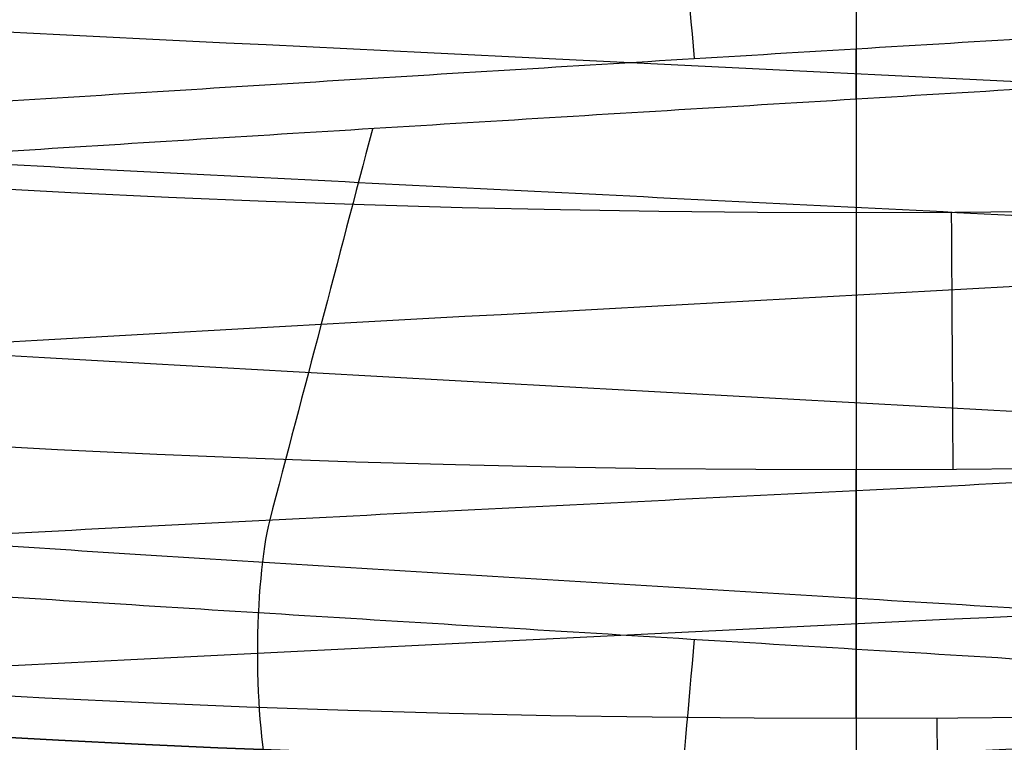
# Model space of a CAD drawing. Header units: centimetres. Extents: x -2.4 to 2.4, y -10.6 to 3.6.
# Tile 17 of 56: x -0.0608 to 0.0108, y -1.0986 to -1.046. Entities that reach past the tile are written whole.
import ezdxf

# ---------------------------------------------------------------- set-up
doc = ezdxf.new("R2010")
doc.units = ezdxf.units.CM
doc.layers.add('Default', color=7, linetype='Continuous', true_color=0x000000)

msp = doc.modelspace()

# ---------------------------------------------------------------- linework, layer by layer
at = {"layer": 'Default'}
for p, q in [((0, 1.77, 13.7), (0, -1.670000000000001, 13.7)), ((3.150002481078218e-11, -0.4675213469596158, 12.3), (3.150002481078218e-11, -1.425494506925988, 12.3)), ((0, -1.002950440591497, 11.80711990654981), (0, -1.060093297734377, 11.95711990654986)), ((0, -1.04501037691, 10.45), (0, -1.18, 10.45)), ((0, -1.096900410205, 11.97), (0, -1.078783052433, 11.97))]:
    msp.add_line(p, q, dxfattribs=at)
at = {"layer": 'Default', "extrusion": (0, 0, -1)}
for centre, radius, start, end in [((4.288504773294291e-16, 4.288504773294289e-16), 2.149999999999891, 315, 135), ((-1.256073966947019e-16, -2.144252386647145e-16, -0.18), 1.899999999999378, 315, 135), ((-8.881784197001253e-17, 8.881784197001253e-17, -0.5), 1.749999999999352, 45.00000000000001, 225), ((0, 0.05, -13.68), 1.74, 90.00000000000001, 270), ((0, 0.04999999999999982, -13.7), 1.72, 90.00000000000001, 270), ((0, 0.05, -12.451744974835), 1.566764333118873, 90, 251.9193094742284), ((-2.564176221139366e-15, -2.564176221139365e-15, -0.45), 2.240000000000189, 134.9999999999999, 315.0000000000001), ((0, 0.05, -10.9), 1.525, 270, 90), ((0, 0.05, -11.37), 1.525, 270, 90), ((0, 0.05, -10.9), 1.525, 90, 270), ((0, 0.05, -11.37), 1.525, 90.00000000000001, 270), ((0, 0.05, -11.41), 1.530287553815, 179.7200707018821, 83.95881870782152), ((-3.03243080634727e-16, -1.256073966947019e-16), 2.149999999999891, 135, 315), ((-3.03243080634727e-16, -1.256073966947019e-16, -0.18), 2.149999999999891, 135, 315), ((2.254025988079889e-09, 0.05000001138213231, -13.5), 1.433589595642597, 289.9216455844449, 90.43115423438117), ((0, 0.05, -9.9), 1.4, 270, 90), ((0, 0.05, -9.822057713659), 1.355, 270, 90), ((0, 0.05, -9.822057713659), 1.355, 90, 270), ((-2.19646523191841e-13, -2.19735341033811e-13), 1.400000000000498, 96.40271283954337, 353.5972871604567), ((-2.19646523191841e-13, -2.19468887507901e-13, -1), 1.400000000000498, 96.40271283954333, 353.5972871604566), ((-3.552713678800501e-16, 0.05000000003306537, -11.4), 1.3488350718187, 96.81251619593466, 359.6984182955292), ((0, 0.05, -11.42), 1.328835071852, 96.86351363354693, 359.6984182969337), ((-1.25607396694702e-16, -3.920609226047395e-16, -0.18), 1.899999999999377, 135, 315), ((8.881784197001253e-17, -8.881784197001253e-17, -0.5), 1.749999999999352, 225, 45), ((1.776356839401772e-16, 0.04999999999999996, -11.38), 1.515, 179.9999999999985, 359.9999999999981), ((0, 0.05, -11.275), 1.515, 180, 0), ((-8.881784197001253e-17, 0.05, -10.94414213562), 1.390857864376, 180, 0), ((-1.776356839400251e-16, 0.05, -11.13), 1.385, 180, 0), ((0, 0.05, -11.044142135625), 1.385, 180, 0), ((3.496758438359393e-13, 0.05, -11.56), 1.352903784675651, 180, 359.9999999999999), ((0, 0.05, -11.55652703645), 1.352599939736, 180, 0), ((8.881784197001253e-17, 0.05, -9.9), 1.334004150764, 180, 0), ((8.881784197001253e-17, 0.05, -11.58), 1.332903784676, 180, 0), ((0, 0.05, -11.58), 1.332903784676, 180, 359.9999999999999), ((0, 0.05, -10.03737387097), 1.27, 180, 0), ((8.881784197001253e-17, 0.05, -10.41), 1.27, 180, 0), ((0, 0.05, -10.45), 1.23, 180, 0), ((0, 0.05, -11.76), 1.23, 180, 0), ((0, 0.05, -11.68), 1.23, 180, 0), ((8.881784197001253e-17, 0.05, -11.78), 1.21, 180, 0), ((0, 0.05, -11.97), 1.146900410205, 180, 0), ((0, 0.05, -11.97), 1.146900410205, 180, 359.9999999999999), ((0, 0.05, -11.95711990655), 1.110093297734, 180, 0), ((-1.776356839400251e-16, -3.51976454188e-15, -11.37), 1.735, 180, 0), ((7.8133318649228e-33, -3.529390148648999e-15, -11.4), 1.705, 180, 0), ((-8.996141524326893e-31, -1.577721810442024e-31, -0.4), 1.705, 180.0000000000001, 5.301865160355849e-30), ((-6.457299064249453e-34, -1.844908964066e-15, -6.15), 1.55, 180, 0), ((-6.368046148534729e-18, 3.004263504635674e-14, -8.4), 1.350000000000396, 184.6843722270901, 355.31562777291), ((1.819441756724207e-18, 2.968736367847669e-14, -9.200000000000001), 1.350000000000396, 184.68437222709, 355.31562777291), ((1.169797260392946e-16, -5.027089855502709e-14, -9.208327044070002), 1.345192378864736, 190.2697526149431, 349.7302473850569), ((8.881784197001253e-17, -6.066258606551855e-14, -6.15), 1.099999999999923, 230.5994312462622, 309.4005687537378), ((1.332267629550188e-16, -6.492584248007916e-14, -6.4), 1.09999999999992, 230.599431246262, 309.4005687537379)]:
    msp.add_arc(centre, radius, start, end, dxfattribs=at)
at = {"layer": 'Default'}
for centre, radius, start, end in [((-1.753237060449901e-15, 1.930872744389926e-15, 0.45), 2.240000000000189, 44.99999999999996, 225.0000000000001), ((-1.79529310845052e-15, 1.884110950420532e-15), 2.240000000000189, 44.99999999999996, 225.0000000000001), ((0, 0, 0.225), 2.24, 45, 225), ((-3.400326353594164e-16, 3.400326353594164e-16, 0.5), 2.190000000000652, 45.00000000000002, 225), ((-1.256073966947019e-16, 3.03243080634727e-16, 0.18), 2.149999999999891, 45.00000000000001, 225), ((0, 0, 0.09000000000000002), 2.15, 45, 225), ((-3.920609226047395e-16, 1.25607396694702e-16), 1.899999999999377, 45.00000000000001, 225), ((0, 0, 0.09000000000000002), 1.9, 45, 225), ((0, 0.05, 13.68), 1.74, 90, 270), ((0, 0.05, 12.59), 1.74, 90, 260.7391860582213), ((0, 0.05, 12.59), 1.74, 279.2608117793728, 89.99999999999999), ((0, 0.04999999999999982, 13.7), 1.72, 90.00000000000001, 270), ((8.881784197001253e-17, 8.881784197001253e-17, 0.4), 1.749999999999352, 315, 135), ((0, 0, 0.4500000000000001), 1.75, 315, 135), ((0, 0.05, 11.4), 1.555, 90.00000000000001, 270), ((-7.006492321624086e-47, 0.05, 11.4), 1.555, 270, 90), ((2.616204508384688e-15, -2.438568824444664e-15), 2.240000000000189, 224.9999999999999, 45.00000000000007), ((0, 0, 0.225), 2.24, 225, 44.99999999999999), ((-2.220446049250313e-16, 0.04999999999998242, 13.40348994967), 1.533528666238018, 89.99999999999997, 250.0783541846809), ((0, 0.05, 11.135), 1.525, 90, 270), ((0, 0.05, 11.135), 1.525, 270, 89.99999999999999), ((-5.329070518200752e-16, 0.04999999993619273, 11.4), 1.520287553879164, 96.04118129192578, 0.279929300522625), ((3.400326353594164e-16, -3.400326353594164e-16, 0.5), 2.190000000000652, 225, 45.00000000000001), ((0, 0, 0.09000000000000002), 2.15, 225, 44.99999999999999), ((3.982647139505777e-15, -3.982647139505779e-15, 1), 1.520000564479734, 45.00000000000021, 224.9999999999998), ((0, 0.05, 9.9), 1.4, 270, 90), ((0, 0.05, 8.1110288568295), 1.355, 90, 269.9999984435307), ((0, 0.05, 8.1110288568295), 1.355, 269.9999984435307, 89.99999999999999), ((0, 0, 0.4999999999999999), 1.4, 186.4027128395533, 83.59728716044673), ((-2.144252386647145e-16, 1.256073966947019e-16), 1.899999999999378, 225, 45), ((0, 0, 0.09000000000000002), 1.9, 225, 44.99999999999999), ((-8.881784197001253e-17, -8.881784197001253e-17, 0.4), 1.749999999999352, 135, 315), ((0, 0, 0.4500000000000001), 1.75, 135, 315), ((3.920609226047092e-16, -3.920609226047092e-16, 1), 1.520000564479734, 225, 44.99999999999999), ((0, 0.05, 11.41372291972), 1.529568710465, 180, 0), ((8.881784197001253e-17, 0.05, 11.17), 1.515, 180, 0), ((8.881784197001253e-17, 0.05, 11.4), 1.495, 180, 0), ((8.881784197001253e-17, 0.05, 11.15), 1.495, 180, 0), ((0, 0.05, 10.855), 1.48, 180, 270), ((0, 0.05, 11.15), 1.405, 180, 0), ((0, 0.05, 10.95828427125), 1.385, 180, 0), ((0, 0.05, 11.42347296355), 1.329138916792, 180.3015817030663, 0), ((0, 0.05, 9.913159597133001), 1.315210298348, 180, 0), ((0, 0.05, 10.223686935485), 1.27, 180, 0), ((0, 0.05, 11.58), 1.25, 180, 0), ((-1.824155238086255e-28, 0.04999999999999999, 11.6), 1.23, 180.0000000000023, 1.863727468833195e-12), ((0, 0.05, 10.45), 1.23, 180, 0), ((-8.881784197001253e-17, 0.05, 11.96432840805), 1.16085378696, 180, 0), ((0, 0.05, 11.97), 1.128783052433, 180, 0), ((0, 0.05, 10.855), 1.48, 270, 0), ((0, 0, 0.43), 1.735, 180, 0), ((0, 0, 5.900000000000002), 1.735, 180, 0), ((0, 0, 0.4), 1.705, 180, 359.9999999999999), ((0, 0, 3.56000028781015), 1.55, 180, 0), ((1.229683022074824e-13, 1.06581410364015e-15, 0.9700005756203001), 1.549999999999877, 224.9999999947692, 359.9999999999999), ((8.881784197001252e-16, 0.05000000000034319, 11.5), 1.740000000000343, 183.2946762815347, 269.9999999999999), ((-1.776356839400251e-16, 0.0499999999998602, 11.5), 1.59999999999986, 183.5833216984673, 270), ((1.776356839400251e-16, 0.04999999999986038, 11.5), 1.59999999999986, 270, 356.4166783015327), ((-7.105427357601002e-16, 0.05000000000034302, 11.5), 1.740000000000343, 270, 356.7053237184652), ((6.467908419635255e-17, -5.297984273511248e-14, 8.39167295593), 1.345192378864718, 190.2697526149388, 349.7302473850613), ((4.218847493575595e-16, 0.05000000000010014, 6.4), 1.3550000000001, 208.1972672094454, 270), ((-2.664535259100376e-16, 0.05000000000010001, 6.4), 1.3550000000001, 270, 331.8027327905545), ((0, 0, 6.275), 1.1, 230.5994312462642, 309.4005687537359)]:
    msp.add_arc(centre, radius, start, end, dxfattribs=at)
at = {"layer": 'Default', "extrusion": (0.9999805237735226, 0.006241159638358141, 0)}
msp.add_arc((-1.078784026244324, 11.95, 0.0003120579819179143), 0.02, 20.85445803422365, 90, dxfattribs=at)
at = {"layer": 'Default', "extrusion": (0.9999868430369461, 0.005129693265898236, 0)}
msp.add_arc((-1.096901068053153, 11.95, 0.0002564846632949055), 0.02, 89.99999999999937, 134.2402724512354, dxfattribs=at)
at = {"layer": 'Default'}
msp.add_rational_spline([(1.374028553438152, 0.04999999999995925, 11.70832327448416), (1.374028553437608, -0.7592212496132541, 11.70832327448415), (0.8005436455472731, -1.324028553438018, 11.70832327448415), (1.321283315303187e-15, -1.324028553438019, 11.70832327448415), (-0.8005436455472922, -1.324028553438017, 11.70832327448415), (-1.37402855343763, -0.7592212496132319, 11.70832327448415), (-1.374028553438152, 0.04999999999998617, 11.70832327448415)], [1.15675898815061, 0.9380307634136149, 0.9481986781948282, 1.18726273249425, 0.9481986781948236, 0.9380307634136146, 1.156758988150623], degree=3, knots=[1.204921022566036, 1.204921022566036, 1.204921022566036, 1.204921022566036, 28.32963404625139, 28.32963404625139, 28.32963404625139, 55.45434706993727, 55.45434706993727, 55.45434706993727, 55.45434706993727], dxfattribs=at)
for points, degree in [([(-3.961980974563e-08, -1.305, 8.241672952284), (-0.0408199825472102, -1.304999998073, 8.245432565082), (-0.1224618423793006, -1.301305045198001, 8.252952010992), (-0.2438192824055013, -1.284761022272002, 8.264183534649), (-0.363434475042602, -1.257267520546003, 8.275363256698), (-0.4798652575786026, -1.219158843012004, 8.286410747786), (-0.5925915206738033, -1.170600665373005, 8.297331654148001), (-0.7002226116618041, -1.112204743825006, 8.308045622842), (-0.8023743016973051, -1.044177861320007, 8.318569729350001), (-0.8977286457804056, -0.9674043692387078, 8.328822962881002), (-0.9859682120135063, -0.8821453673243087, 8.338826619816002), (-1.065956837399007, -0.7895002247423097, 8.348507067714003), (-1.137409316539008, -0.6898153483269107, 8.357884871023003), (-1.199444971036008, -0.5843120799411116, 8.366900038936), (-1.251793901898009, -0.4734854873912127, 8.375567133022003), (-1.293874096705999, -0.3585404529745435, 8.383846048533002), (-1.314919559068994, -0.279657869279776, 8.389108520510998), (-1.323641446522, -0.2398246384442, 8.39167295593)], 3), ([(-1.323641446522, -0.2398246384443, 9.208327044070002), (-1.314919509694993, -0.279658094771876, 9.210891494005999), (-1.293874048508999, -0.3585410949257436, 9.216153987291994), (-1.251791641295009, -0.4734908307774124, 9.224433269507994), (-1.199444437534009, -0.5843130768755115, 9.233100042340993), (-1.137406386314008, -0.6898198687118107, 9.242115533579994), (-1.065956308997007, -0.7895007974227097, 9.251492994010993), (-0.9859662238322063, -0.8821474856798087, 9.261173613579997), (-0.8977288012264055, -0.9674041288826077, 9.271177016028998), (-0.802374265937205, -1.044177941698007, 9.281430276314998), (-0.7002219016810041, -1.112205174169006, 9.291954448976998), (-0.5925909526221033, -1.170600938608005, 9.302668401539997), (-0.4798645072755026, -1.219159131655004, 9.313589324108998), (-0.363433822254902, -1.257267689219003, 9.324636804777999), (-0.2438190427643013, -1.284761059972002, 9.33581648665), (-0.1224615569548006, -1.301305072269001, 9.347048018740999), (-0.0408197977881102, -1.305000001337, 9.354567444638), (2.95906893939e-08, -1.305, 9.358327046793)], 3), ([(1.323641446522, -0.2398246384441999, 8.39167295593), (1.314919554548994, -0.2796578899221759, 8.389108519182), (1.293874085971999, -0.3585405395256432, 8.383846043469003), (1.25179365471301, -0.4734860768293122, 8.375567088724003), (1.199444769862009, -0.5843125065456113, 8.366900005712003), (1.137408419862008, -0.6898167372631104, 8.357884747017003), (1.065956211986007, -0.7895010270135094, 8.348506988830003), (0.9859667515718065, -0.8821469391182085, 8.338826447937), (0.8977273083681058, -0.9674055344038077, 8.328822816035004), (0.802372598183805, -1.044179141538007, 8.318569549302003), (0.7002203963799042, -1.112206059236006, 8.308045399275), (0.5925900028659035, -1.170601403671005, 8.297331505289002), (0.4798631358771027, -1.219159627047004, 8.286410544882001), (0.3634338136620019, -1.257267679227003, 8.275363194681), (0.2438182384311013, -1.284761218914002, 8.264183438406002), (0.1224613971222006, -1.301305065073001, 8.252951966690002), (0.04081971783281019, -1.305000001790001, 8.245432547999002), (-3.961980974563e-08, -1.305, 8.241672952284)], 3), ([(2.95906893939e-08, -1.305, 9.358327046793), (0.0408199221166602, -1.30499999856, 9.354567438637), (0.1224617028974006, -1.301305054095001, 9.347048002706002), (0.2438190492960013, -1.284761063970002, 9.335816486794), (0.3634341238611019, -1.257267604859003, 9.324636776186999), (0.4798645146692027, -1.219159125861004, 9.313589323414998), (0.5925911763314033, -1.170600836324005, 9.302668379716), (0.7002220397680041, -1.112205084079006, 9.291954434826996), (0.802374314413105, -1.044177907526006, 9.281430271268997), (0.8977288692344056, -0.9674040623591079, 9.271177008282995), (0.9859661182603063, -0.8821475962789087, 9.261173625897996), (1.065956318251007, -0.7895007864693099, 9.251492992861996), (1.137406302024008, -0.6898199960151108, 9.242115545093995), (1.199444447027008, -0.5843130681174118, 9.233100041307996), (1.251791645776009, -0.4734908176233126, 9.224433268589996), (1.293874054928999, -0.3585410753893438, 9.216153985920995), (1.314919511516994, -0.2796580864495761, 9.21089149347), (1.323641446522, -0.2398246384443, 9.208327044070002)], 3), ([(0, -1.048162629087, 13.01), (0.009166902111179, -1.047606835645, 13.01), (0.02749921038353, -1.046495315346, 13.00879618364), (0.05448418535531, -1.044830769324, 13.00343141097), (0.08061276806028, -1.043161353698, 12.99456166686), (0.1052808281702, -1.04149729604, 12.98239565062), (0.1282098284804, -1.039829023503, 12.96707896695), (0.1489146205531, -1.038162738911, 12.94891724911), (0.1670650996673, -1.036497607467, 12.92822771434), (0.1823944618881, -1.034828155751, 12.90528391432), (0.1945581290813, -1.033164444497, 12.88062092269), (0.2034313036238, -1.031494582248, 12.85448576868), (0.2087958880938, -1.029830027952, 12.82750063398), (0.2106020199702, -1.028162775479, 12.80000241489), (0.2087960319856, -1.026495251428, 12.77249971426), (0.2034318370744, -1.024830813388, 12.74551643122), (0.1945584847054, -1.023160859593, 12.71937975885), (0.1823948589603, -1.021497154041, 12.69471683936), (0.1670657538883, -1.019827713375, 12.67177308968), (0.1489148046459, -1.01816253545, 12.65108294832), (0.1282107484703, -1.016496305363, 12.6329217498), (0.1052813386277, -1.014827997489, 12.61760464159), (0.08061383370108, -1.013163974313, 12.60543877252), (0.05448446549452, -1.011494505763, 12.59656863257), (0.02749942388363, -1.009829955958, 12.5912038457), (0.009166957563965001, -1.00871842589, 12.59), (0, -1.008162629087, 12.59)], 3), ([(0, -1.011837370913, 12.59), (0.009167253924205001, -1.012393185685, 12.59), (0.02750067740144, -1.013504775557, 12.5912040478), (0.05448583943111, -1.015169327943, 12.59656874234), (0.08062096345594, -1.01683918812, 12.60544184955), (0.1052841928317, -1.018502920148, 12.61760578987), (0.1282261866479, -1.020172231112, 12.63293369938), (0.1489171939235, -1.021837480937, 12.65108541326), (0.1670773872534, -1.023503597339, 12.67178790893), (0.1823976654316, -1.025172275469, 12.69472250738), (0.1945631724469, -1.026836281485, 12.71938998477), (0.2034347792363, -1.028506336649, 12.74552900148), (0.2087970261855, -1.030170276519, 12.77250435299), (0.2106019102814, -1.0318387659, 12.80002301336), (0.2087953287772, -1.033504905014, 12.82750287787), (0.2034281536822, -1.035170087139, 12.85449793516), (0.194557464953, -1.036839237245, 12.88062160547), (0.182392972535, -1.038503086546, 12.90528662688), (0.1670653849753, -1.040172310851, 12.92822715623), (0.1489144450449, -1.041837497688, 12.94891745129), (0.1282105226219, -1.043503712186, 12.96707843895), (0.1052798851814, -1.045172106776, 12.98239628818), (0.08061135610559, -1.046836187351, 12.99456223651), (0.0544830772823, -1.048505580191, 13.00343168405), (0.02749869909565, -1.050170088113, 13.00879622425), (0.009166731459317, -1.051281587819, 13.01), (0, -1.051837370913, 13.01)], 3), ([(-0.01428696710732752, -1.020333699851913, 13.0544030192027), (-0.01344980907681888, -1.029845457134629, 13.03949603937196), (-0.01261265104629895, -1.039357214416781, 13.0245890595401), (-0.01177549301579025, -1.048868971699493, 13.00968207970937)], 3), ([(0.1991160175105, -1.308872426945, 12.95878972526), (0.2057145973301, -1.308343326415, 12.95051536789), (0.2178788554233, -1.307285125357, 12.93314300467), (0.2327434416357, -1.30569782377, 12.90501783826), (0.2439954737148, -1.304110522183, 12.87526263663), (0.2514603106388, -1.302523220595, 12.84433923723), (0.2550220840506, -1.300935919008, 12.81272762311), (0.254625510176, -1.299348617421, 12.78091845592), (0.2502767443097, -1.297761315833, 12.74940546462), (0.2420432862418, -1.296174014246, 12.71867778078), (0.2300529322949, -1.294586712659, 12.68921234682), (0.2144917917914, -1.292999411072, 12.66146651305), (0.1956013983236, -1.291412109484, 12.63587093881), (0.1736749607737, -1.289824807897, 12.61282290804), (0.1490528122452, -1.28823750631, 12.59268016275), (0.1221171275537, -1.286650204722, 12.57575535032), (0.09328599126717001, -1.285062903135, 12.56231117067), (0.06300690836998, -1.283475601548, 12.55255629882), (0.03174985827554, -1.28188829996, 12.54664214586), (3.697042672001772e-15, -1.280300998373, 12.54466050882), (-0.03174985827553, -1.278713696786, 12.54664214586), (-0.06300690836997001, -1.277126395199, 12.55255629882), (-0.09328599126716, -1.275539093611, 12.56231117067), (-0.1221171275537, -1.273951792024, 12.57575535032), (-0.1490528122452, -1.272364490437, 12.59268016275), (-0.1736749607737, -1.270777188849, 12.61282290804), (-0.1956013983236, -1.269189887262, 12.63587093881), (-0.2144917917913, -1.267602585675, 12.66146651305), (-0.230052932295, -1.266015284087, 12.68921234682), (-0.2420432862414, -1.2644279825, 12.71867778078), (-0.2502767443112, -1.262840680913, 12.74940546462), (-0.2546255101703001, -1.261253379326, 12.78091845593), (-0.2550220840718, -1.259666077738, 12.81272762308), (-0.2514603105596, -1.258078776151, 12.84433923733), (-0.2439954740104, -1.256491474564, 12.87526263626), (-0.2327434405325, -1.254904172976, 12.90501783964), (-0.2178788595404, -1.253316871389, 12.93314299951), (-0.1996324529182, -1.251729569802, 12.95920156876), (-0.1782874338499, -1.250142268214, 12.98278907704), (-0.1541751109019, -1.248554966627, 13.00353940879), (-0.1276697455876, -1.24696766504, 13.02113048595), (-0.09918274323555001, -1.245380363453, 13.03528926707), (-0.0691562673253, -1.243793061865, 13.04579598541), (-0.03805637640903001, -1.242205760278, 13.05248756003), (-0.006365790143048, -1.240618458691, 13.05526012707), (0.02542360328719, -1.239031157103, 13.05407065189), (0.05681838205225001, -1.237443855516, 13.04893759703), (0.08733124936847, -1.235856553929, 13.03994063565), (0.1164885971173, -1.234269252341, 13.02721941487), (0.1438378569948, -1.232681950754, 13.01097138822), (0.1689545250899, -1.231094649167, 12.99144875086), (0.1914487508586, -1.22950734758, 12.96895452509), (0.2109713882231, -1.227920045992, 12.94383785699), (0.2272194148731, -1.226332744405, 12.91648859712), (0.2399406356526, -1.224745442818, 12.88733124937), (0.2489375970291, -1.22315814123, 12.85681838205), (0.2540706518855, -1.221570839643, 12.82542360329), (0.2552601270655, -1.219983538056, 12.79363420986), (0.2524875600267, -1.218396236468, 12.76194362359), (0.2457959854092, -1.216808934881, 12.73084373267), (0.2352892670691, -1.215221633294, 12.70081725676), (0.2211304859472, -1.213634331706, 12.67233025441), (0.2035394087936, -1.212047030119, 12.6458248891), (0.1827890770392, -1.210459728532, 12.62171256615), (0.1592015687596, -1.208872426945, 12.60036754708), (0.1331429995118, -1.207285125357, 12.58212114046), (0.1050178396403, -1.20569782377, 12.56725655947), (0.07526263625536, -1.204110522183, 12.55600452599), (0.04433923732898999, -1.202523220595, 12.54853968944), (0.01272762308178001, -1.200935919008, 12.54497791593), (-0.01908154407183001, -1.199348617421, 12.54537448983), (-0.05059453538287, -1.197761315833, 12.54972325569), (-0.08132221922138, -1.196174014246, 12.55795671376), (-0.1107876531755, -1.194586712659, 12.56994706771), (-0.1385334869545, -1.192999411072, 12.58550820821), (-0.1641290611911, -1.191412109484, 12.60439860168), (-0.1871770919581, -1.189824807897, 12.62632503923), (-0.2073198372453, -1.18823750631, 12.65094718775), (-0.2242446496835, -1.186650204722, 12.67788287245), (-0.2376888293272, -1.185062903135, 12.70671400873), (-0.2474437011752, -1.183475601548, 12.73699309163), (-0.2533578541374, -1.18188829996, 12.76825014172), (-0.2553394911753, -1.180300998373, 12.8), (-0.2533578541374, -1.178713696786, 12.83174985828), (-0.2474437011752, -1.177126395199, 12.86300690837), (-0.2376888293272, -1.175539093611, 12.89328599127), (-0.2242446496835, -1.173951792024, 12.92211712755), (-0.2073198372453, -1.172364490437, 12.94905281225), (-0.1871770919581, -1.170777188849, 12.97367496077), (-0.1641290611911, -1.169189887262, 12.99560139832), (-0.1385334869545, -1.167602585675, 13.01449179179), (-0.1107876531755, -1.166015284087, 13.03005293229), (-0.08132221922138, -1.1644279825, 13.04204328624), (-0.05059453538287, -1.162840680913, 13.05027674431), (-0.01908154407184, -1.161253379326, 13.05462551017), (0.01272762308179, -1.159666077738, 13.05502208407), (0.04433923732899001, -1.158078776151, 13.05146031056), (0.07526263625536, -1.156491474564, 13.04399547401), (0.1050178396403, -1.154904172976, 13.03274344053), (0.1331429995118, -1.153316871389, 13.01787885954), (0.1592015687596, -1.151729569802, 12.99963245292), (0.1827890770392, -1.150142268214, 12.97828743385), (0.2035394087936, -1.148554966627, 12.9541751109), (0.2211304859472, -1.14696766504, 12.92766974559), (0.2352892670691, -1.145380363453, 12.89918274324), (0.2457959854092, -1.143793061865, 12.86915626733), (0.2524875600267, -1.142205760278, 12.83805637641), (0.2552601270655, -1.140618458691, 12.80636579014), (0.2540706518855, -1.139031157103, 12.77457639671), (0.2489375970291, -1.137443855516, 12.74318161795), (0.2399406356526, -1.135856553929, 12.71266875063), (0.2272194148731, -1.134269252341, 12.68351140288), (0.2109713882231, -1.132681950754, 12.65616214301), (0.1914487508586, -1.131094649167, 12.63104547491), (0.1689545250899, -1.12950734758, 12.60855124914), (0.1438378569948, -1.127920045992, 12.58902861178), (0.1164885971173, -1.126332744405, 12.57278058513), (0.08733124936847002, -1.124745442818, 12.56005936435), (0.05681838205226, -1.12315814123, 12.55106240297), (0.02542360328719, -1.121570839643, 12.54592934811), (-0.006365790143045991, -1.119983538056, 12.54473987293), (-0.03805637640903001, -1.118396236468, 12.54751243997), (-0.0691562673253, -1.116808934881, 12.55420401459), (-0.09918274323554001, -1.115221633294, 12.56471073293), (-0.1276697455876, -1.113634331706, 12.57886951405), (-0.1541751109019, -1.112047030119, 12.59646059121), (-0.1782874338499, -1.110459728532, 12.61721092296), (-0.1996324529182, -1.108872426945, 12.64079843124), (-0.2178788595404, -1.107285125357, 12.66685700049), (-0.2327434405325, -1.10569782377, 12.69498216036), (-0.2439954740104, -1.104110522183, 12.72473736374), (-0.2514603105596, -1.102523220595, 12.75566076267), (-0.2550220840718, -1.100935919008, 12.78727237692), (-0.2546255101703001, -1.099348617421, 12.81908154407), (-0.2502767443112, -1.097761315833, 12.85059453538), (-0.2420432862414, -1.096174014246, 12.88132221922), (-0.230052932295, -1.094586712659, 12.91078765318), (-0.2144917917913, -1.092999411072, 12.93853348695), (-0.1956013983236, -1.091412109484, 12.96412906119), (-0.1736749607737, -1.089824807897, 12.98717709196), (-0.1490528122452, -1.08823750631, 13.00731983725), (-0.1221171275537, -1.086650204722, 13.02424464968), (-0.09328599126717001, -1.085062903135, 13.03768882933), (-0.06300690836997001, -1.083475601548, 13.04744370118), (-0.03174985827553, -1.08188829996, 13.05335785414), (0, -1.080300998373, 13.05533949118), (0.03174985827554, -1.078713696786, 13.05335785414), (0.06300690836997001, -1.077126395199, 13.04744370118), (0.09328599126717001, -1.075539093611, 13.03768882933), (0.1221171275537, -1.073951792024, 13.02424464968), (0.1490528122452, -1.072364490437, 13.00731983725), (0.1736749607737, -1.070777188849, 12.98717709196), (0.1956013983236, -1.069189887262, 12.96412906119), (0.2144917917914, -1.067602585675, 12.93853348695), (0.230052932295, -1.066015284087, 12.91078765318), (0.2420432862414, -1.0644279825, 12.88132221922), (0.2502767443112, -1.062840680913, 12.85059453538), (0.2546255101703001, -1.061253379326, 12.81908154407), (0.2550220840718, -1.059666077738, 12.78727237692), (0.2514603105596, -1.058078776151, 12.75566076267), (0.2439954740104, -1.056491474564, 12.72473736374), (0.2327434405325, -1.054904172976, 12.69498216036), (0.2178788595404, -1.053316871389, 12.66685700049), (0.1996324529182, -1.051729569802, 12.64079843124), (0.1782874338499, -1.050142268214, 12.61721092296), (0.1541751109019, -1.048554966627, 12.59646059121), (0.1276697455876, -1.04696766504, 12.57886951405), (0.09918274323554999, -1.045380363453, 12.56471073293), (0.06915626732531, -1.043793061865, 12.55420401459), (0.03805637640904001, -1.042205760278, 12.54751243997), (0.006365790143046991, -1.040618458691, 12.54473987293), (-0.02542360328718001, -1.039031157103, 12.54592934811), (-0.05681838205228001, -1.037443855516, 12.55106240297), (-0.08733124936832, -1.035856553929, 12.56005936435), (-0.1164885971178, -1.034269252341, 12.57278058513), (-0.1438378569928, -1.032681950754, 12.58902861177), (-0.1689545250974, -1.031094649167, 12.60855124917), (-0.1914487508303, -1.02950734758, 12.63104547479), (-0.2109713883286, -1.027920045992, 12.65616214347), (-0.2272194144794, -1.026332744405, 12.68351140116), (-0.239940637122, -1.024745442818, 12.71266875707), (-0.2459386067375, -1.023687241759, 12.7330106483), (-0.2482936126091, -1.02315814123, 12.74332860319)], 3), ([(-0.2482936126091, -1.042556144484, 12.74332860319), (-0.2459386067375, -1.043085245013, 12.7330106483), (-0.239940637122, -1.044143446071, 12.71266875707), (-0.2272194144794, -1.045730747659, 12.68351140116), (-0.2109713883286, -1.047318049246, 12.65616214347), (-0.1914487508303, -1.048905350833, 12.63104547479), (-0.1689545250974, -1.050492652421, 12.60855124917), (-0.1438378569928, -1.052079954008, 12.58902861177), (-0.1164885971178, -1.053667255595, 12.57278058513), (-0.08733124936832, -1.055254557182, 12.56005936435), (-0.05681838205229, -1.05684185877, 12.55106240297), (-0.02542360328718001, -1.058429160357, 12.54592934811), (0.006365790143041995, -1.060016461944, 12.54473987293), (0.03805637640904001, -1.061603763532, 12.54751243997), (0.06915626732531, -1.063191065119, 12.55420401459), (0.09918274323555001, -1.064778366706, 12.56471073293), (0.1276697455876, -1.066365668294, 12.57886951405), (0.1541751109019, -1.067952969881, 12.59646059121), (0.1782874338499, -1.069540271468, 12.61721092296), (0.1996324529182, -1.071127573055, 12.64079843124), (0.2178788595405, -1.072714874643, 12.66685700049), (0.2327434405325, -1.07430217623, 12.69498216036), (0.2439954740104, -1.075889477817, 12.72473736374), (0.2514603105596, -1.077476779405, 12.75566076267), (0.2550220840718, -1.079064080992, 12.78727237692), (0.2546255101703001, -1.080651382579, 12.81908154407), (0.2502767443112, -1.082238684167, 12.85059453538), (0.2420432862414, -1.083825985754, 12.88132221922), (0.230052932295, -1.085413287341, 12.91078765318), (0.2144917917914, -1.087000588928, 12.93853348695), (0.1956013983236, -1.088587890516, 12.96412906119), (0.1736749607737, -1.090175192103, 12.98717709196), (0.1490528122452, -1.09176249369, 13.00731983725), (0.1221171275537, -1.093349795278, 13.02424464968), (0.09328599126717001, -1.094937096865, 13.03768882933), (0.06300690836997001, -1.096524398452, 13.04744370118), (0.03174985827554, -1.09811170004, 13.05335785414), (0, -1.099699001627, 13.05533949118), (-0.03174985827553, -1.101286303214, 13.05335785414), (-0.06300690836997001, -1.102873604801, 13.04744370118), (-0.09328599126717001, -1.104460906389, 13.03768882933), (-0.1221171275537, -1.106048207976, 13.02424464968), (-0.1490528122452, -1.107635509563, 13.00731983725), (-0.1736749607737, -1.109222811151, 12.98717709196), (-0.1956013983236, -1.110810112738, 12.96412906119), (-0.2144917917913, -1.112397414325, 12.93853348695), (-0.230052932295, -1.113984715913, 12.91078765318), (-0.2420432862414, -1.1155720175, 12.88132221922), (-0.2502767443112, -1.117159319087, 12.85059453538), (-0.2546255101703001, -1.118746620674, 12.81908154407), (-0.2550220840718, -1.120333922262, 12.78727237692), (-0.2514603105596, -1.121921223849, 12.75566076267), (-0.2439954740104, -1.123508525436, 12.72473736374), (-0.2327434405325, -1.125095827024, 12.69498216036), (-0.2178788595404, -1.126683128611, 12.66685700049), (-0.1996324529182, -1.128270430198, 12.64079843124), (-0.1782874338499, -1.129857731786, 12.61721092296), (-0.1541751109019, -1.131445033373, 12.59646059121), (-0.1276697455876, -1.13303233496, 12.57886951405), (-0.09918274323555, -1.134619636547, 12.56471073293), (-0.0691562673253, -1.136206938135, 12.55420401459), (-0.03805637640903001, -1.137794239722, 12.54751243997), (-0.006365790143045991, -1.139381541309, 12.54473987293), (0.02542360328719, -1.140968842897, 12.54592934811), (0.05681838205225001, -1.142556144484, 12.55106240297), (0.08733124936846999, -1.144143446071, 12.56005936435), (0.1164885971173, -1.145730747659, 12.57278058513), (0.1438378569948, -1.147318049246, 12.58902861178), (0.1689545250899, -1.148905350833, 12.60855124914), (0.1914487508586, -1.150492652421, 12.63104547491), (0.2109713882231, -1.152079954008, 12.65616214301), (0.2272194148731, -1.153667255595, 12.68351140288), (0.2399406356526, -1.155254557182, 12.71266875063), (0.2489375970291, -1.15684185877, 12.74318161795), (0.2540706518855, -1.158429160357, 12.77457639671), (0.2552601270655, -1.160016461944, 12.80636579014), (0.2524875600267, -1.161603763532, 12.83805637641), (0.2457959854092, -1.163191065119, 12.86915626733), (0.2352892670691, -1.164778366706, 12.89918274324), (0.2211304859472, -1.166365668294, 12.92766974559), (0.2035394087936, -1.167952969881, 12.9541751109), (0.1827890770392, -1.169540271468, 12.97828743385), (0.1592015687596, -1.171127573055, 12.99963245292), (0.1331429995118, -1.172714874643, 13.01787885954), (0.1050178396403, -1.17430217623, 13.03274344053), (0.07526263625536, -1.175889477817, 13.04399547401), (0.04433923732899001, -1.177476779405, 13.05146031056), (0.01272762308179, -1.179064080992, 13.05502208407), (-0.01908154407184, -1.180651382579, 13.05462551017), (-0.05059453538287, -1.182238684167, 13.05027674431), (-0.08132221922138, -1.183825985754, 13.04204328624), (-0.1107876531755, -1.185413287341, 13.03005293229), (-0.1385334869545, -1.187000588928, 13.01449179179), (-0.1641290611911, -1.188587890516, 12.99560139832), (-0.1871770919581, -1.190175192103, 12.97367496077), (-0.2073198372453, -1.19176249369, 12.94905281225), (-0.2242446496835, -1.193349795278, 12.92211712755), (-0.2376888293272, -1.194937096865, 12.89328599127), (-0.2474437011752, -1.196524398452, 12.86300690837), (-0.2533578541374, -1.19811170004, 12.83174985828), (-0.2553394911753, -1.199699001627, 12.8), (-0.2533578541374, -1.201286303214, 12.76825014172), (-0.2474437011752, -1.202873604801, 12.73699309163), (-0.2376888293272, -1.204460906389, 12.70671400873), (-0.2242446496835, -1.206048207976, 12.67788287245), (-0.2073198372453, -1.207635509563, 12.65094718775), (-0.1871770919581, -1.209222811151, 12.62632503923), (-0.1641290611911, -1.210810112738, 12.60439860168), (-0.1385334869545, -1.212397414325, 12.58550820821), (-0.1107876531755, -1.213984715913, 12.56994706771), (-0.08132221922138, -1.2155720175, 12.55795671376), (-0.05059453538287, -1.217159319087, 12.54972325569), (-0.01908154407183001, -1.218746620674, 12.54537448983), (0.01272762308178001, -1.220333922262, 12.54497791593), (0.04433923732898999, -1.221921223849, 12.54853968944), (0.07526263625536, -1.223508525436, 12.55600452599), (0.1050178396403, -1.225095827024, 12.56725655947), (0.1331429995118, -1.226683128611, 12.58212114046), (0.1592015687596, -1.228270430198, 12.60036754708), (0.1827890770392, -1.229857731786, 12.62171256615), (0.2035394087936, -1.231445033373, 12.6458248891), (0.2211304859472, -1.23303233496, 12.67233025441), (0.2352892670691, -1.234619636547, 12.70081725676), (0.2457959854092, -1.236206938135, 12.73084373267), (0.2524875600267, -1.237794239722, 12.76194362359), (0.2552601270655, -1.239381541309, 12.79363420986), (0.2540706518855, -1.240968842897, 12.82542360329), (0.2489375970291, -1.242556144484, 12.85681838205), (0.2399406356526, -1.244143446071, 12.88733124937), (0.2272194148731, -1.245730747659, 12.91648859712), (0.2109713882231, -1.247318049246, 12.94383785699), (0.1914487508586, -1.248905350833, 12.96895452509), (0.1689545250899, -1.250492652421, 12.99144875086), (0.1438378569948, -1.252079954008, 13.01097138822), (0.1164885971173, -1.253667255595, 13.02721941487), (0.08733124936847, -1.255254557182, 13.03994063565), (0.05681838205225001, -1.25684185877, 13.04893759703), (0.02542360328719, -1.258429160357, 13.05407065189), (-0.006365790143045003, -1.260016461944, 13.05526012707), (-0.03805637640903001, -1.261603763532, 13.05248756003), (-0.0691562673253, -1.263191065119, 13.04579598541), (-0.09918274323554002, -1.264778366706, 13.03528926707), (-0.1276697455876, -1.266365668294, 13.02113048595), (-0.1541751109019, -1.267952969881, 13.00353940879), (-0.1782874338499, -1.269540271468, 12.98278907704), (-0.1996324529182, -1.271127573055, 12.95920156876), (-0.2178788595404, -1.272714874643, 12.93314299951), (-0.2327434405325, -1.27430217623, 12.90501783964), (-0.2439954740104, -1.275889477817, 12.87526263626), (-0.2514603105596, -1.277476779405, 12.84433923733), (-0.2550220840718, -1.279064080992, 12.81272762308), (-0.2546255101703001, -1.280651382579, 12.78091845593), (-0.2502767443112, -1.282238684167, 12.74940546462), (-0.2420432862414, -1.283825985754, 12.71867778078), (-0.230052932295, -1.285413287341, 12.68921234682), (-0.2144917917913, -1.287000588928, 12.66146651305), (-0.1956013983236, -1.288587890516, 12.63587093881), (-0.1736749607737, -1.290175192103, 12.61282290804), (-0.1490528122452, -1.29176249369, 12.59268016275), (-0.1221171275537, -1.293349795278, 12.57575535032), (-0.09328599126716, -1.294937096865, 12.56231117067), (-0.06300690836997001, -1.296524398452, 12.55255629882), (-0.03174985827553, -1.29811170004, 12.54664214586), (3.197442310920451e-15, -1.299699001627, 12.54466050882), (0.03174985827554, -1.301286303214, 12.54664214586), (0.06300690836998, -1.302873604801, 12.55255629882), (0.09328599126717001, -1.304460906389, 12.56231117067), (0.1221171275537, -1.306048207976, 12.57575535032), (0.1490528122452, -1.307635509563, 12.59268016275), (0.1736749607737, -1.309222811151, 12.61282290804), (0.1956013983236, -1.310810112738, 12.63587093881), (0.2144917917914, -1.312397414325, 12.66146651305), (0.2300529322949, -1.313984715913, 12.68921234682), (0.2420432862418, -1.3155720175, 12.71867778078), (0.2502767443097, -1.317159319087, 12.74940546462), (0.254625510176, -1.318746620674, 12.78091845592), (0.2550220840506, -1.320333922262, 12.81272762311), (0.2514603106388, -1.321921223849, 12.84433923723), (0.2439954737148, -1.323508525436, 12.87526263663), (0.2327434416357, -1.325095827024, 12.90501783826), (0.2178788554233, -1.326683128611, 12.93314300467), (0.2057145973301, -1.327741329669, 12.95051536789), (0.1991160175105, -1.328270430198, 12.95878972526)], 3), ([(-0.2047348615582, -1.071019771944, 12.75327060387), (-0.2067329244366, -1.070475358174, 12.76202468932), (-0.2096027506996, -1.069386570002, 12.77978886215), (-0.2104696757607, -1.067756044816, 12.80672338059), (-0.2078735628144, -1.066120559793, 12.83362818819), (-0.2018806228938, -1.064490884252, 12.85988754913), (-0.1925460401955, -1.062855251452, 12.88525695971), (-0.1800777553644, -1.061224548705, 12.90915085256), (-0.1646343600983, -1.05959102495, 12.9312952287), (-0.1464863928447, -1.057957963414, 12.95127300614), (-0.1259675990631, -1.056327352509, 12.96874501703), (-0.103313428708, -1.054691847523, 12.98349006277), (-0.07904667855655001, -1.053062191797, 12.99517664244), (-0.05339202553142, -1.051426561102, 13.0036959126), (-0.02693803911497, -1.049795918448, 13.00884485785), (-0.008979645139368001, -1.048707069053, 13.01), (0, -1.048162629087, 13.01)], 3), ([(0, -1.051837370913, 13.01), (0, -1.05, 13.01), (0, -1.048162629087, 13.01)], 2), ([(0, -1.051837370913, 13.01), (-0.009167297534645, -1.05239318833, 13.01), (-0.02750084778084, -1.053504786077, 13.00879592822), (-0.05448608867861, -1.055169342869, 13.00343122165), (-0.08062182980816, -1.056839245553, 12.99455777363), (-0.1052846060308, -1.058502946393, 12.98239404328), (-0.1282282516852, -1.060172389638, 12.96706469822), (-0.1489175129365, -1.061837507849, 12.94891426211), (-0.1670787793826, -1.063503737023, 12.92821025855), (-0.1823973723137, -1.065172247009, 12.90527785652), (-0.1945631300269, -1.066836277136, 12.88061008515), (-0.2034344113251, -1.068506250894, 12.85447236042), (-0.2087969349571, -1.070170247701, 12.82749612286), (-0.2106019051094, -1.071838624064, 12.79997932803), (-0.2087954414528, -1.073504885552, 12.77249743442), (-0.2034282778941, -1.07517004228, 12.74550280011), (-0.1945581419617, -1.076839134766, 12.71937994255), (-0.1823933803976, -1.078503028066, 12.69471426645), (-0.1670678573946, -1.080172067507, 12.67177600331), (-0.1489149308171, -1.081837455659, 12.65108306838), (-0.1282141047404, -1.083503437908, 12.63292432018), (-0.1052803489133, -1.085172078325, 12.61760387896), (-0.08061319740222, -1.086836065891, 12.6054385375), (-0.05448270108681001, -1.088505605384, 12.59656814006), (-0.02749881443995, -1.090170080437, 12.59120382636), (-0.009166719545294, -1.091281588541, 12.59), (0, -1.091837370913, 12.59)], 3), ([(-0.03518648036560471, -1.054018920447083, 13.00709279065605), (-0.03768471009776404, -1.063520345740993, 13.02179631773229), (-0.04018293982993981, -1.073021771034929, 13.03649984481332), (-0.04268116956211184, -1.082523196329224, 13.05120337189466)], 3), ([(0, -1.088162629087, 12.59), (-0.008570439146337, -1.087642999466, 12.59), (-0.02571073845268, -1.086603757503, 12.59105187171), (-0.05100503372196, -1.085046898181, 12.5957462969), (-0.07559592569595, -1.083486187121, 12.60351639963), (-0.09897898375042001, -1.081930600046, 12.61419344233), (-0.1209672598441, -1.080368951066, 12.62769881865), (-0.1410605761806, -1.0788136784, 12.64372260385), (-0.1591183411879, -1.077252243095, 12.66215123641), (-0.1747339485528, -1.075696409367, 12.68257496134), (-0.1877813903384, -1.074135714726, 12.7048199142), (-0.1979880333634, -1.072578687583, 12.72843782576), (-0.2028277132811, -1.07153941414, 12.74491484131), (-0.2047348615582, -1.071019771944, 12.75327060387)], 3), ([(0, -1.088162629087, 12.59), (0, -1.09, 12.59), (0, -1.091837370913, 12.59)], 2), ([(0, -1.128162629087, 13.01), (0.009166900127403, -1.127606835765, 13.01), (0.02749957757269, -1.126495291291, 13.0087960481), (0.05448341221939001, -1.124830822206, 13.00343181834), (0.08061754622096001, -1.123161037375, 12.99455962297), (0.1052820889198, -1.121497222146, 12.98239529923), (0.1282212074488, -1.119828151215, 12.96707017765), (0.1489160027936, -1.118162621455, 12.94891580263), (0.1670728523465, -1.11649683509, 12.92821762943), (0.1823943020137, -1.114828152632, 12.90528369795), (0.1945595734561, -1.113164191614, 12.88061705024), (0.2034293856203, -1.111495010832, 12.85449254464), (0.208795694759, -1.109830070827, 12.82750136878), (0.2106019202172, -1.108163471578, 12.80001389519), (0.2087966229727, -1.106495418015, 12.77250243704), (0.2034335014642, -1.104831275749, 12.74552389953), (0.1945620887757, -1.103161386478, 12.71938767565), (0.1823966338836, -1.101497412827, 12.69472080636), (0.1670773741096, -1.099828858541, 12.67178797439), (0.148917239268, -1.098162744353, 12.65108549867), (0.1282272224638, -1.096497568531, 12.63293449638), (0.1052843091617, -1.09482818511, 12.61760582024), (0.08062132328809, -1.093164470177, 12.6054420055), (0.05448580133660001, -1.091494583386, 12.59656871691), (0.02750071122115, -1.089830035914, 12.59120405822), (0.009167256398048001, -1.088718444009, 12.59), (0, -1.088162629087, 12.59)], 3), ([(-0.01177537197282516, -1.091129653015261, 12.59032007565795), (-0.01261255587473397, -1.100641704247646, 12.57541263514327), (-0.01344973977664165, -1.110153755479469, 12.56050519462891), (-0.01428692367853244, -1.119665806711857, 12.54559775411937)], 3), ([(0, -1.091837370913, 12.59), (0.009167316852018, -1.092393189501, 12.59), (0.02750091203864, -1.093504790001, 12.5912040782), (0.05448622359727, -1.095169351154, 12.59656880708), (0.08062206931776, -1.09683926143, 12.60544233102), (0.1052847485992, -1.098502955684, 12.61760602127), (0.1282287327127, -1.100172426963, 12.63293568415), (0.1489175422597, -1.101837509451, 12.65108575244), (0.1670790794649, -1.103503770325, 12.67179019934), (0.1823965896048, -1.105172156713, 12.69472087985), (0.194562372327, -1.106836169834, 12.71938829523), (0.2034334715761, -1.108506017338, 12.74552390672), (0.2087966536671, -1.110170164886, 12.77250251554), (0.2106019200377, -1.111838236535, 12.80001427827), (0.2087956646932, -1.113504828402, 12.82750162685), (0.203429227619, -1.115169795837, 12.85449324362), (0.1945591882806, -1.116838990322, 12.8806179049), (0.182394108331, -1.118502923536, 12.90528414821), (0.1670714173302, -1.120171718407, 12.92821946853), (0.1489156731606, -1.121837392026, 12.94891615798), (0.1282189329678, -1.123503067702, 12.96707194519), (0.1052813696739, -1.125172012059, 12.98239566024), (0.08061600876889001, -1.126835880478, 12.99456027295), (0.05448295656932, -1.128505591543, 13.0034318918), (0.02749924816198, -1.130170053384, 13.00879609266), (0.009166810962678, -1.131281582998, 13.01), (0, -1.131837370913, 13.01)], 3)]:
    msp.add_open_spline(points, degree=degree, dxfattribs=at)
for points, knots in [([(-0.226358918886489, -1.056791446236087, 12.74833121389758), (-0.2312393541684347, -1.055599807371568, 12.769520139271), (-0.2382828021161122, -1.051312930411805, 12.84809059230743), (-0.17951595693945, -1.043930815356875, 12.979517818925), (-0.014232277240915, -1.034645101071, 13.053461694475), (0.1582807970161, -1.025359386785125, 12.99847916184), (0.25027684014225, -1.0160736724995, 12.84252354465), (0.2149523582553, -1.006787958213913, 12.664936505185), (0.07027845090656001, -0.997502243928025, 12.55605812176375), (-0.1101472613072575, -0.9882165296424, 12.57127686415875), (-0.23453932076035, -0.9789308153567, 12.70285063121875), (-0.23961755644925, -0.969645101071, 12.88384580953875), (-0.1227985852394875, -0.9603593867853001, 13.02218730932), (0.05648995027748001, -0.9510736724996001, 13.047498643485), (0.20704116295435, -0.9417879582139, 12.94690353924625), (0.2522672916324, -0.9325022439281, 12.77157630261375), (0.1691610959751, -0.9232165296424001, 12.610708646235), (3.444075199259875e-15, -0.9139308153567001, 12.54613646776), (-0.1691610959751, -0.904645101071, 12.610708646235), (-0.2522672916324, -0.8953593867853, 12.77157630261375), (-0.20704116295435, -0.8860736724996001, 12.94690353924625), (-0.05648995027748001, -0.8767879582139, 13.047498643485), (0.1227985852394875, -0.8675022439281, 13.02218730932), (0.23961755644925, -0.8582165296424, 12.88384580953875), (0.2345393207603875, -0.8489308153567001, 12.70285063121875), (0.1101472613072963, -0.839645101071, 12.57127686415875), (-0.07027845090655, -0.8303593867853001, 12.55605812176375), (-0.2149523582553, -0.8210736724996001, 12.664936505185), (-0.25027684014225, -0.8117879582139, 12.84252354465), (-0.1582807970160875, -0.8025022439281, 12.99847916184), (0.01423227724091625, -0.7932165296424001, 13.053461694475), (0.17951595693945, -0.7839308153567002, 12.979517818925), (0.2382816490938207, -0.7765488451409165, 12.84809317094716), (0.2312398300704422, -0.7722621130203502, 12.76952544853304), (0.2263606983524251, -0.7710706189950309, 12.74833894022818)], [1.235537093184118, 1.235537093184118, 1.235537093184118, 1.235537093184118, 2.008974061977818, 4.017948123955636, 6.026922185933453, 8.035896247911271, 10.04487030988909, 12.05384437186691, 14.06281843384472, 16.07179249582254, 18.08076655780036, 20.08974061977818, 22.098714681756, 24.10768874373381, 26.11666280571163, 28.12563686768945, 30.13461092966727, 32.14358499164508, 34.1525590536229, 36.16153311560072, 38.17050717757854, 40.17948123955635, 42.18845530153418, 44.19742936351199, 46.20640342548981, 48.21537748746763, 50.22435154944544, 52.23332561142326, 54.24229967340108, 56.2512737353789, 58.26024779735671, 60.26922185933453, 62.27819592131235, 63.05153888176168, 63.05153888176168, 63.05153888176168, 63.05153888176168]), ([(0.1815290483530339, -1.294643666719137, 12.94475923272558), (0.1951174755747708, -1.293452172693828, 12.92778782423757), (0.2355511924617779, -1.289165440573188, 12.86005608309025), (0.2396281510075, -1.2817834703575, 12.71614908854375), (0.1227957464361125, -1.272497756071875, 12.577814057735), (-0.05648918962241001, -1.263212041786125, 12.552500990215), (-0.2070413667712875, -1.2539263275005, 12.6530965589), (-0.2522672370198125, -1.244640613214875, 12.82842367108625), (-0.1691611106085, -1.235354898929, 12.98929136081), (3.92108064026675e-09, -1.226069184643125, 13.05386353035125), (0.1691610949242, -1.2167834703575, 12.98929135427), (0.2522672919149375, -1.207497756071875, 12.828423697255), (0.2070411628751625, -1.198212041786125, 12.65309646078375), (0.05648995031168, -1.1889263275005, 12.552501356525), (-0.1227985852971, -1.179640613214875, 12.57781269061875), (-0.23961755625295, -1.170354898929, 12.71615419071), (-0.2345393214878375, -1.161069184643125, 12.89714936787), (-0.1101472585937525, -1.1517834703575, 13.028723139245), (0.07027844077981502, -1.142497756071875, 13.04394186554), (0.2149523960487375, -1.133212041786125, 12.93506354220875), (0.2502766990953, -1.1239263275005, 12.75747627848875), (0.1582813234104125, -1.114640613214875, 12.60152149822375), (-0.01423424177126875, -1.105354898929, 12.54653584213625), (-0.1795086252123, -1.096069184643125, 12.62049137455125), (-0.25346415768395, -1.0867834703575, 12.785765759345), (-0.1984785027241, -1.077497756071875, 12.95828131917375), (-0.042523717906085, -1.068212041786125, 13.05027671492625), (0.1350635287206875, -1.0589263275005, 13.01495233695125), (0.243941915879, -1.049640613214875, 12.87027866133), (0.22872295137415, -1.040354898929, 12.689851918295), (0.097150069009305, -1.031069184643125, 12.565463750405), (-0.08384842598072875, -1.0217834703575, 12.56037097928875), (-0.1938196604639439, -1.014401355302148, 12.6532848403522), (-0.2215641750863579, -1.010114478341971, 12.72713041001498), (-0.2263605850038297, -1.008922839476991, 12.74833851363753)], [1.235631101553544, 1.235631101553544, 1.235631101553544, 1.235631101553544, 2.00897406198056, 4.017948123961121, 6.026922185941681, 8.035896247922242, 10.0448703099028, 12.05384437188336, 14.06281843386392, 16.07179249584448, 18.08076655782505, 20.08974061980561, 22.09871468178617, 24.10768874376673, 26.11666280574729, 28.12563686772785, 30.13461092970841, 32.14358499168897, 34.15255905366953, 36.16153311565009, 38.17050717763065, 40.17948123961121, 42.18845530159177, 44.19742936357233, 46.20640342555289, 48.21537748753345, 50.22435154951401, 52.23332561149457, 54.24229967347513, 56.2512737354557, 58.26024779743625, 60.26922185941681, 62.27819592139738, 63.05163289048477, 63.05163289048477, 63.05163289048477, 63.05163289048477]), ([(0.2031376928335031, -1.318574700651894, 12.9619966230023), (0.2183451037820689, -1.317383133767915, 12.94300382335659), (0.263594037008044, -1.31309632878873, 12.86720748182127), (0.2681564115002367, -1.305714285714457, 12.70616645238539), (0.1374148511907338, -1.296428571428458, 12.55136233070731), (-0.06321435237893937, -1.287142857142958, 12.52303568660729), (-0.2316900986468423, -1.277857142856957, 12.63560737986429), (-0.2823002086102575, -1.268571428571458, 12.83180757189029), (-0.1893001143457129, -1.259285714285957, 13.01182691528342), (4.387893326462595e-09, -1.249999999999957, 13.08408654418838), (0.1893000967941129, -1.240714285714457, 13.01182690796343), (0.2823002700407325, -1.231428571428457, 12.83180760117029), (0.2316898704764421, -1.222142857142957, 12.63560727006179), (0.06321520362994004, -1.212857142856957, 12.52303609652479), (-0.1374180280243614, -1.203571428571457, 12.55136080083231), (-0.2681445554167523, -1.194285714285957, 12.7061721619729), (-0.2624617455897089, -1.184999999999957, 12.90871521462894), (-0.1232605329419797, -1.175714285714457, 13.05595313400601), (0.0786452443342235, -1.166428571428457, 13.07298368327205), (0.2405429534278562, -1.157142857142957, 12.95114315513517), (0.2800726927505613, -1.147857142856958, 12.75241373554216), (0.1771250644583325, -1.138571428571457, 12.5778921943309), (-0.01592885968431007, -1.129285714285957, 12.51636037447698), (-0.2008795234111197, -1.119999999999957, 12.59912047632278), (-0.2836396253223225, -1.110714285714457, 12.78407114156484), (-0.2221078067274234, -1.101428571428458, 12.97712505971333), (-0.04758626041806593, -1.092142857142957, 13.08007271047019), (0.1511431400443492, -1.082857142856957, 13.04054288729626), (0.272983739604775, -1.073571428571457, 12.87864549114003), (0.2559529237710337, -1.064285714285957, 12.6767385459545), (0.1087159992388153, -1.054999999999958, 12.53754169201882), (-0.09383076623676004, -1.045714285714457, 12.53184261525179), (-0.2168931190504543, -1.038332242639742, 12.63581706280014), (-0.2479408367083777, -1.03404543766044, 12.7184523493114), (-0.2533083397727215, -1.032853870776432, 12.74218379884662)], [1.259238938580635, 1.259238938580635, 1.259238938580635, 1.259238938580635, 2.047435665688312, 4.094871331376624, 6.142306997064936, 8.189742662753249, 10.23717832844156, 12.28461399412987, 14.33204965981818, 16.3794853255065, 18.42692099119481, 20.47435665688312, 22.52179232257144, 24.56922798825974, 26.61666365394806, 28.66409931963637, 30.71153498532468, 32.75897065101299, 34.80640631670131, 36.85384198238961, 38.90127764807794, 40.94871331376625, 42.99614897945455, 45.04358464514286, 47.09102031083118, 49.1384559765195, 51.1858916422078, 53.23332730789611, 55.28076297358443, 57.32819863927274, 59.37563430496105, 61.42306997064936, 63.47050563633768, 64.25870236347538, 64.25870236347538, 64.25870236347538, 64.25870236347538]), ([(0.1815240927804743, -1.342505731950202, 12.9447654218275), (0.1951147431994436, -1.341314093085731, 12.92779240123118), (0.2355511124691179, -1.337027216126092, 12.86005890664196), (0.2396281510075, -1.329645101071, 12.71614908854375), (0.1227957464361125, -1.320359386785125, 12.577814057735), (-0.05648918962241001, -1.3110736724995, 12.552500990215), (-0.2070413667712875, -1.301787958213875, 12.6530965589), (-0.2522672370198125, -1.292502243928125, 12.82842367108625), (-0.1691611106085, -1.2832165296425, 12.98929136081), (3.921080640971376e-09, -1.273930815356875, 13.05386353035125), (0.1691610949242, -1.264645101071, 12.98929135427), (0.2522672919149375, -1.255359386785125, 12.828423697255), (0.2070411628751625, -1.2460736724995, 12.65309646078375), (0.05648995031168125, -1.236787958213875, 12.552501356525), (-0.1227985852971, -1.227502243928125, 12.57781269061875), (-0.23961755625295, -1.2182165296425, 12.71615419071), (-0.2345393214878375, -1.208930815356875, 12.89714936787), (-0.1101472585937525, -1.199645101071, 13.028723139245), (0.07027844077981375, -1.190359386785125, 13.04394186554), (0.2149523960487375, -1.1810736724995, 12.93506354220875), (0.2502766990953, -1.171787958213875, 12.75747627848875), (0.1582813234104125, -1.162502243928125, 12.60152149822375), (-0.01423424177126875, -1.1532165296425, 12.54653584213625), (-0.1795086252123, -1.143930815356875, 12.62049137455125), (-0.25346415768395, -1.134645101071, 12.785765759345), (-0.1984785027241, -1.125359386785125, 12.95828131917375), (-0.042523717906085, -1.1160736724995, 13.05027671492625), (0.1350635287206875, -1.106787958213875, 13.01495233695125), (0.243941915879, -1.097502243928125, 12.87027866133), (0.22872295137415, -1.0882165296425, 12.689851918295), (0.097150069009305, -1.078930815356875, 12.565463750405), (-0.08384842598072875, -1.069645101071, 12.56037097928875), (-0.1938175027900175, -1.062263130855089, 12.65328301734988), (-0.2215623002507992, -1.057976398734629, 12.72712542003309), (-0.2263588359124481, -1.056784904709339, 12.74833078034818)], [1.235537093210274, 1.235537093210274, 1.235537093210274, 1.235537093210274, 2.008974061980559, 4.017948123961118, 6.026922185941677, 8.035896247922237, 10.04487030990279, 12.05384437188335, 14.06281843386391, 16.07179249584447, 18.08076655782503, 20.08974061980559, 22.09871468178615, 24.10768874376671, 26.11666280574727, 28.12563686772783, 30.13461092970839, 32.14358499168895, 34.15255905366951, 36.16153311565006, 38.17050717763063, 40.17948123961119, 42.18845530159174, 44.1974293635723, 46.20640342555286, 48.21537748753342, 50.22435154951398, 52.23332561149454, 54.2422996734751, 56.25127373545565, 58.26024779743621, 60.26922185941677, 62.27819592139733, 63.05153888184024, 63.05153888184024, 63.05153888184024, 63.05153888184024]), ([(-0.04268089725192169, -1.082523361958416, 13.05120176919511), (-0.04321255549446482, -1.084607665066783, 13.05433088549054), (-0.04389074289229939, -1.092143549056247, 13.05832241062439), (-0.04321243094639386, -1.09967943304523, 13.05433015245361), (-0.04268060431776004, -1.101763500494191, 13.05120004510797)], [0.02371685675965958, 0.02371685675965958, 0.02371685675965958, 0.02371685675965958, 0.1567564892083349, 0.2898205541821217, 0.2898205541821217, 0.2898205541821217, 0.2898205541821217])]:
    msp.add_open_spline(points, degree=3, knots=knots, dxfattribs=at)

doc.saveas('drawing.dxf')
